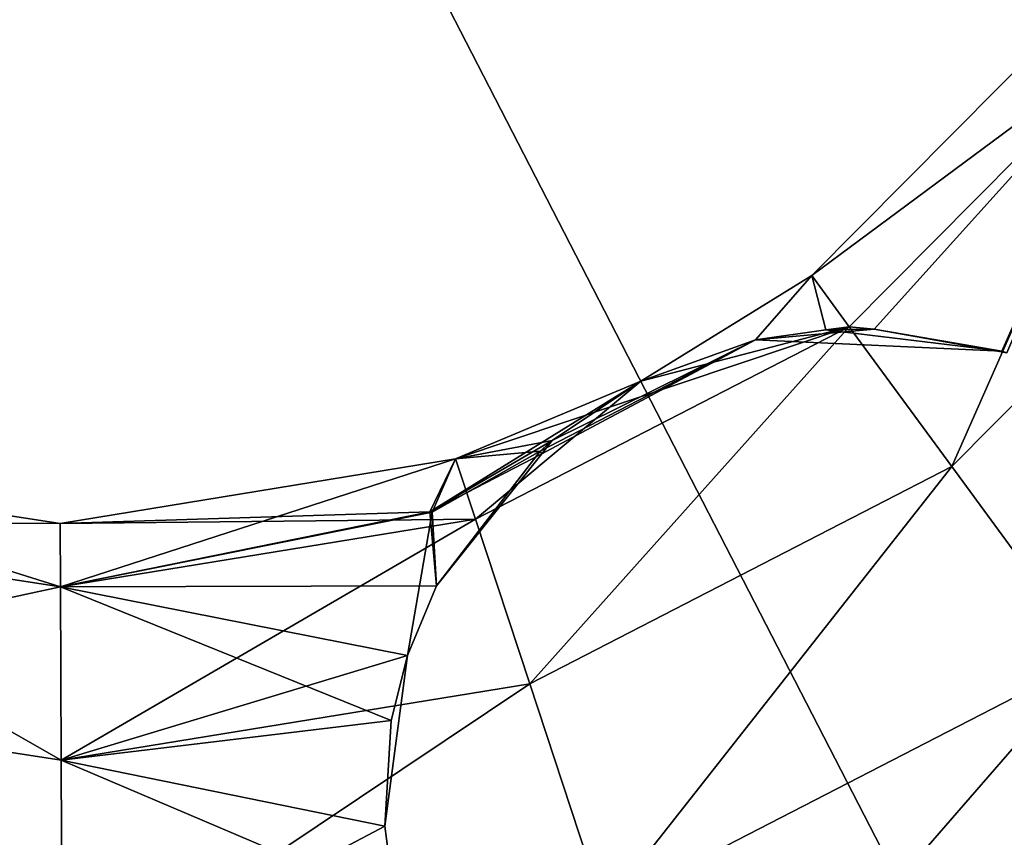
# Model space of a CAD drawing. Header units: millimetres. Extents: x -336 to 335, y 1 to 253.
# Tile 106 of 155: x 249.73 to 255.35, y 39.32 to 43.98. Entities that reach past the tile are written whole.
import ezdxf

# ---------------------------------------------------------------- set-up
doc = ezdxf.new("R2010")
doc.units = ezdxf.units.MM
doc.header["$LTSCALE"] = 25.4
doc.layers.get('0').update_dxf_attribs({"true_color": 0xff5454})

# ---------------------------------------------------------------- blocks, each defined once
blk = doc.blocks.new('COBA-ANTIQUE-III-9043.STL')
at = {"color": 39, "true_color": 0x42361f}
mesh = blk.add_polyface(dxfattribs=at)
corners = [(144.719, 252.7147, 161.661), (274.2148, 1.2573, 161.661), (83.7382, 62.2381, 161.661), (335.1956, 191.7339, 161.661)]
mesh.append_faces([[corners[k] for k in face] for face in [(0, 1, 2), (1, 0, 3)]], dxfattribs={"vtx0": -1, "color": 39})
mesh = blk.add_polyface(dxfattribs=at)
corners = [(274.2148, 1.2573, 167.061), (144.719, 252.7147, 167.061), (83.7382, 62.2381, 167.061), (335.1956, 191.7339, 167.061)]
mesh.append_faces([[corners[k] for k in face] for face in [(0, 1, 2), (1, 0, 3)]], dxfattribs={"vtx0": -1, "color": 39})
at = {"color": 29, "true_color": 0x40301e}
mesh = blk.add_polyface(dxfattribs=at)
corners = [(274.2148, 1.2573, 167.061), (83.7382, 62.2381, 161.661), (274.2148, 1.2573, 161.661), (83.7382, 62.2381, 167.061)]
mesh.append_faces([[corners[k] for k in face] for face in [(0, 1, 2), (1, 0, 3)]], dxfattribs={"vtx0": -1, "color": 29})
at = {"color": 250, "true_color": 0x262626}
mesh = blk.add_polyface(dxfattribs=at)
corners = [(256.1522, 43.9289, 153.011), (254.2506, 42.5183, 151.661), (254.4645, 42.2266, 153.011), (255.8586, 44.1403, 151.661)]
mesh.append_faces([[corners[k] for k in face] for face in [(0, 1, 2), (1, 0, 3)]], dxfattribs={"vtx0": -1, "color": 250})
mesh = blk.add_polyface(dxfattribs=at)
corners = [(254.2506, 42.5183, 151.661), (256.1522, 43.9289, 150.311), (254.4645, 42.2266, 150.311), (255.8586, 44.1403, 151.661)]
mesh.append_faces([[corners[k] for k in face] for face in [(0, 1, 2), (1, 0, 3)]], dxfattribs={"vtx0": -1, "color": 250})
mesh = blk.add_polyface(dxfattribs=at)
corners = [(256.1522, 43.9289, 6.011), (254.2506, 42.5183, 4.661), (254.4645, 42.2266, 6.011), (255.8586, 44.1403, 4.661)]
mesh.append_faces([[corners[k] for k in face] for face in [(0, 1, 2), (1, 0, 3)]], dxfattribs={"vtx0": -1, "color": 250})
mesh = blk.add_polyface(dxfattribs=at)
corners = [(254.2506, 42.5183, 4.661), (256.1522, 43.9289, 3.311), (254.4645, 42.2266, 3.311), (255.8586, 44.1403, 4.661)]
mesh.append_faces([[corners[k] for k in face] for face in [(0, 1, 2), (1, 0, 3)]], dxfattribs={"vtx0": -1, "color": 250})
mesh = blk.add_polyface(dxfattribs=at)
corners = [(255.0489, 41.4296, 153.9993), (256.1522, 43.9289, 153.011), (254.4645, 42.2266, 153.011), (256.9542, 43.3515, 153.9993)]
mesh.append_faces([[corners[k] for k in face] for face in [(0, 1, 2), (1, 0, 3)]], dxfattribs={"vtx0": -1, "color": 250})
mesh = blk.add_polyface(dxfattribs=at)
corners = [(256.1522, 43.9289, 150.311), (254.6061, 42.2136, 150.1585), (254.4645, 42.2266, 150.311)]
mesh.append_faces([[corners[k] for k in face] for face in [(0, 1, 2)]], dxfattribs={"color": 250})
mesh = blk.add_polyface(dxfattribs=at)
corners = [(256.1522, 43.9289, 6.011), (254.4645, 42.2266, 6.011), (254.6061, 42.2136, 6.1635)]
mesh.append_faces([[corners[k] for k in face] for face in [(0, 1, 2)]], dxfattribs={"color": 250})
mesh = blk.add_polyface(dxfattribs=at)
corners = [(256.1522, 43.9289, 3.311), (255.0489, 41.4296, 2.3227), (254.4645, 42.2266, 3.311), (256.9542, 43.3515, 2.3227)]
mesh.append_faces([[corners[k] for k in face] for face in [(0, 1, 2), (1, 0, 3)]], dxfattribs={"vtx0": -1, "color": 250})
mesh = blk.add_polyface(dxfattribs=at)
corners = [(256.1522, 43.9289, 150.311), (255.3621, 42.0781, 149.5343), (254.6061, 42.2136, 150.1585)]
mesh.append_faces([[corners[k] for k in face] for face in [(0, 1, 2)]], dxfattribs={"color": 250})
mesh = blk.add_polyface(dxfattribs=at)
corners = [(256.1522, 43.9289, 6.011), (254.6061, 42.2136, 6.1635), (255.3341, 42.0872, 6.7678)]
mesh.append_faces([[corners[k] for k in face] for face in [(0, 1, 2)]], dxfattribs={"color": 250})
mesh = blk.add_polyface(dxfattribs=at)
corners = [(256.1522, 43.9289, 6.011), (255.3341, 42.0872, 6.7678), (255.3621, 42.0781, 6.7877)]
mesh.append_faces([[corners[k] for k in face] for face in [(0, 1, 2)]], dxfattribs={"color": 250})
mesh = blk.add_polyface(dxfattribs=at)
corners = [(255.8471, 40.3409, 154.361), (256.9542, 43.3515, 153.9993), (255.0489, 41.4296, 153.9993), (258.0498, 42.5627, 154.361)]
mesh.append_faces([[corners[k] for k in face] for face in [(0, 1, 2), (1, 0, 3)]], dxfattribs={"vtx0": -1, "color": 250})
mesh = blk.add_polyface(dxfattribs=at)
corners = [(256.9542, 43.3515, 2.3227), (255.8471, 40.3409, 1.961), (255.0489, 41.4296, 2.3227), (258.0498, 42.5627, 1.961)]
mesh.append_faces([[corners[k] for k in face] for face in [(0, 1, 2), (1, 0, 3)]], dxfattribs={"vtx0": -1, "color": 250})
mesh = blk.add_polyface(dxfattribs=at)
corners = [(254.2506, 42.5183, 151.661), (253.9296, 42.1515, 150.8609), (253.2765, 41.9156, 151.661)]
mesh.append_faces([[corners[k] for k in face] for face in [(0, 1, 2)]], dxfattribs={"color": 250})
mesh = blk.add_polyface(dxfattribs=at)
corners = [(254.4645, 42.2266, 153.011), (254.2506, 42.5183, 151.661), (253.2765, 41.9156, 151.661)]
mesh.append_faces([[corners[k] for k in face] for face in [(0, 1, 2)]], dxfattribs={"color": 250})
mesh = blk.add_polyface(dxfattribs=at)
corners = [(253.9296, 42.1515, 5.4611), (254.2506, 42.5183, 4.661), (253.2765, 41.9156, 4.661)]
mesh.append_faces([[corners[k] for k in face] for face in [(0, 1, 2)]], dxfattribs={"color": 250})
mesh = blk.add_polyface(dxfattribs=at)
corners = [(254.2506, 42.5183, 4.661), (254.4645, 42.2266, 3.311), (253.2765, 41.9156, 4.661)]
mesh.append_faces([[corners[k] for k in face] for face in [(0, 1, 2)]], dxfattribs={"color": 250})
mesh = blk.add_polyface(dxfattribs=at)
corners = [(254.2506, 42.5183, 151.661), (254.3306, 42.209, 150.4287), (253.9296, 42.1515, 150.8609)]
mesh.append_faces([[corners[k] for k in face] for face in [(0, 1, 2)]], dxfattribs={"color": 250})
mesh = blk.add_polyface(dxfattribs=at)
corners = [(254.3306, 42.209, 5.8933), (254.2506, 42.5183, 4.661), (253.9296, 42.1515, 5.4611)]
mesh.append_faces([[corners[k] for k in face] for face in [(0, 1, 2)]], dxfattribs={"color": 250})
mesh = blk.add_polyface(dxfattribs=at)
corners = [(254.2506, 42.5183, 151.661), (254.4645, 42.2266, 150.311), (254.3306, 42.209, 150.4287)]
mesh.append_faces([[corners[k] for k in face] for face in [(0, 1, 2)]], dxfattribs={"color": 250})
mesh = blk.add_polyface(dxfattribs=at)
corners = [(254.4645, 42.2266, 6.011), (254.2506, 42.5183, 4.661), (254.3306, 42.209, 5.8933)]
mesh.append_faces([[corners[k] for k in face] for face in [(0, 1, 2)]], dxfattribs={"color": 250})
mesh = blk.add_polyface(dxfattribs=at)
corners = [(253.2765, 41.9156, 4.661), (254.4645, 42.2266, 3.311), (252.2201, 41.4727, 4.661)]
mesh.append_faces([[corners[k] for k in face] for face in [(0, 1, 2)]], dxfattribs={"color": 250})
mesh = blk.add_polyface(dxfattribs=at)
corners = [(252.2201, 41.4727, 4.661), (254.4645, 42.2266, 3.311), (252.3334, 41.1291, 3.311)]
mesh.append_faces([[corners[k] for k in face] for face in [(0, 1, 2)]], dxfattribs={"color": 250})
mesh = blk.add_polyface(dxfattribs=at)
corners = [(254.4645, 42.2266, 153.011), (253.2765, 41.9156, 151.661), (252.3334, 41.1291, 153.011)]
mesh.append_faces([[corners[k] for k in face] for face in [(0, 1, 2)]], dxfattribs={"color": 250})
mesh = blk.add_polyface(dxfattribs=at)
corners = [(252.6428, 40.1905, 153.9993), (254.4645, 42.2266, 153.011), (252.3334, 41.1291, 153.011), (255.0489, 41.4296, 153.9993)]
mesh.append_faces([[corners[k] for k in face] for face in [(0, 1, 2), (1, 0, 3)]], dxfattribs={"vtx0": -1, "color": 250})
mesh = blk.add_polyface(dxfattribs=at)
corners = [(254.4645, 42.2266, 3.311), (252.6428, 40.1905, 2.3227), (252.3334, 41.1291, 3.311), (255.0489, 41.4296, 2.3227)]
mesh.append_faces([[corners[k] for k in face] for face in [(0, 1, 2), (1, 0, 3)]], dxfattribs={"vtx0": -1, "color": 250})
mesh = blk.add_polyface(dxfattribs=at)
corners = [(253.9296, 42.1515, 150.8609), (255.3341, 42.0872, 6.7678), (254.6061, 42.2136, 6.1635)]
mesh.append_faces([[corners[k] for k in face] for face in [(0, 1, 2)]], dxfattribs={"color": 250})
mesh = blk.add_polyface(dxfattribs=at)
corners = [(253.9296, 42.1515, 150.8609), (254.6061, 42.2136, 6.1635), (254.3306, 42.209, 5.8933)]
mesh.append_faces([[corners[k] for k in face] for face in [(0, 1, 2)]], dxfattribs={"color": 250})
mesh = blk.add_polyface(dxfattribs=at)
corners = [(254.3306, 42.209, 150.4287), (254.6061, 42.2136, 150.1585), (255.3341, 42.0872, 6.7678)]
mesh.append_faces([[corners[k] for k in face] for face in [(0, 1, 2)]], dxfattribs={"color": 250})
mesh = blk.add_polyface(dxfattribs=at)
corners = [(254.6061, 42.2136, 150.1585), (255.3621, 42.0781, 149.5343), (255.3341, 42.0872, 6.7678)]
mesh.append_faces([[corners[k] for k in face] for face in [(0, 1, 2)]], dxfattribs={"color": 250})
mesh = blk.add_polyface(dxfattribs=at)
corners = [(253.9296, 42.1515, 150.8609), (254.3306, 42.209, 150.4287), (255.3341, 42.0872, 6.7678)]
mesh.append_faces([[corners[k] for k in face] for face in [(0, 1, 2)]], dxfattribs={"color": 250})
mesh = blk.add_polyface(dxfattribs=at)
corners = [(253.9296, 42.1515, 150.8609), (254.3306, 42.209, 5.8933), (253.9296, 42.1515, 5.4611)]
mesh.append_faces([[corners[k] for k in face] for face in [(0, 1, 2)]], dxfattribs={"color": 250})
mesh = blk.add_polyface(dxfattribs=at)
corners = [(252.7014, 41.5175, 5.4669), (253.9296, 42.1515, 5.4611), (252.7711, 41.5784, 5.3637)]
mesh.append_faces([[corners[k] for k in face] for face in [(0, 1, 2)]], dxfattribs={"color": 250})
mesh = blk.add_polyface(dxfattribs=at)
corners = [(252.7108, 41.5026, 150.8609), (253.9296, 42.1515, 5.4611), (252.7014, 41.5175, 5.4669)]
mesh.append_faces([[corners[k] for k in face] for face in [(0, 1, 2)]], dxfattribs={"color": 250})
mesh = blk.add_polyface(dxfattribs=at)
corners = [(252.7711, 41.5784, 150.9583), (253.9296, 42.1515, 150.8609), (252.7108, 41.5026, 150.8609)]
mesh.append_faces([[corners[k] for k in face] for face in [(0, 1, 2)]], dxfattribs={"color": 250})
mesh = blk.add_polyface(dxfattribs=at)
corners = [(253.9296, 42.1515, 150.8609), (253.9296, 42.1515, 5.4611), (252.7108, 41.5026, 150.8609)]
mesh.append_faces([[corners[k] for k in face] for face in [(0, 1, 2)]], dxfattribs={"color": 250})
mesh = blk.add_polyface(dxfattribs=at)
corners = [(253.9296, 42.1515, 5.4611), (253.2765, 41.9156, 4.661), (252.7711, 41.5784, 5.3637)]
mesh.append_faces([[corners[k] for k in face] for face in [(0, 1, 2)]], dxfattribs={"color": 250})
mesh = blk.add_polyface(dxfattribs=at)
corners = [(253.2765, 41.9156, 151.661), (253.9296, 42.1515, 150.8609), (252.7711, 41.5784, 150.9583)]
mesh.append_faces([[corners[k] for k in face] for face in [(0, 1, 2)]], dxfattribs={"color": 250})
mesh = blk.add_polyface(dxfattribs=at)
corners = [(255.3621, 42.0781, 149.5343), (255.3621, 42.0781, 6.7877), (255.3341, 42.0872, 6.7678)]
mesh.append_faces([[corners[k] for k in face] for face in [(0, 1, 2)]], dxfattribs={"color": 250})
mesh = blk.add_polyface(dxfattribs=at)
corners = [(253.2765, 41.9156, 151.661), (252.0735, 41.1722, 150.5414), (252.2201, 41.4727, 151.661)]
mesh.append_faces([[corners[k] for k in face] for face in [(0, 1, 2)]], dxfattribs={"color": 250})
mesh = blk.add_polyface(dxfattribs=at)
corners = [(253.2765, 41.9156, 151.661), (252.7711, 41.5784, 150.9583), (252.0735, 41.1722, 150.5414)]
mesh.append_faces([[corners[k] for k in face] for face in [(0, 1, 2)]], dxfattribs={"color": 250})
mesh = blk.add_polyface(dxfattribs=at)
corners = [(252.3334, 41.1291, 153.011), (253.2765, 41.9156, 151.661), (252.2201, 41.4727, 151.661)]
mesh.append_faces([[corners[k] for k in face] for face in [(0, 1, 2)]], dxfattribs={"color": 250})
mesh = blk.add_polyface(dxfattribs=at)
corners = [(252.7711, 41.5784, 5.3637), (253.2765, 41.9156, 4.661), (252.2201, 41.4727, 4.661)]
mesh.append_faces([[corners[k] for k in face] for face in [(0, 1, 2)]], dxfattribs={"color": 250})
mesh = blk.add_polyface(dxfattribs=at)
corners = [(252.0735, 41.1722, 150.5414), (252.7108, 41.5026, 150.8609), (252.111, 40.7489, 149.8922), (252.7711, 41.5784, 150.9583)]
mesh.append_faces([[corners[k] for k in face] for face in [(0, 1, 2), (1, 0, 3)]], dxfattribs={"vtx0": -1, "color": 250})
mesh = blk.add_polyface(dxfattribs=at)
corners = [(252.7014, 41.5175, 5.4669), (252.7711, 41.5784, 5.3637), (252.2201, 41.4727, 4.661)]
mesh.append_faces([[corners[k] for k in face] for face in [(0, 1, 2)]], dxfattribs={"color": 250})
mesh = blk.add_polyface(dxfattribs=at)
corners = [(252.111, 40.7489, 6.4298), (252.7014, 41.5175, 5.4669), (252.0861, 41.1703, 5.7924)]
mesh.append_faces([[corners[k] for k in face] for face in [(0, 1, 2)]], dxfattribs={"color": 250})
mesh = blk.add_polyface(dxfattribs=at)
corners = [(252.0861, 41.1703, 5.7924), (252.7014, 41.5175, 5.4669), (252.2201, 41.4727, 4.661)]
mesh.append_faces([[corners[k] for k in face] for face in [(0, 1, 2)]], dxfattribs={"color": 250})
mesh = blk.add_polyface(dxfattribs=at)
corners = [(252.7014, 41.5175, 5.4669), (252.111, 40.7489, 149.8922), (252.7108, 41.5026, 150.8609)]
mesh.append_faces([[corners[k] for k in face] for face in [(0, 1, 2)]], dxfattribs={"color": 250})
mesh = blk.add_polyface(dxfattribs=at)
corners = [(252.7014, 41.5175, 5.4669), (252.111, 40.7489, 6.4298), (252.111, 40.7489, 149.8922)]
mesh.append_faces([[corners[k] for k in face] for face in [(0, 1, 2)]], dxfattribs={"color": 250})
mesh = blk.add_polyface(dxfattribs=at)
corners = [(247.5982, 41.1087, 153.011), (249.9659, 41.1056, 151.661), (247.7085, 41.4532, 151.661), (249.9674, 40.7439, 153.011)]
mesh.append_faces([[corners[k] for k in face] for face in [(0, 1, 2), (1, 0, 3)]], dxfattribs={"vtx0": -1, "color": 250})
mesh = blk.add_polyface(dxfattribs=at)
corners = [(247.7085, 41.4532, 151.661), (249.9674, 40.7439, 150.311), (247.5982, 41.1087, 150.311), (249.9659, 41.1056, 151.661)]
mesh.append_faces([[corners[k] for k in face] for face in [(0, 1, 2), (1, 0, 3)]], dxfattribs={"vtx0": -1, "color": 250})
mesh = blk.add_polyface(dxfattribs=at)
corners = [(247.7085, 41.4532, 4.661), (249.9674, 40.7439, 3.311), (247.5982, 41.1087, 3.311), (249.9659, 41.1056, 4.661)]
mesh.append_faces([[corners[k] for k in face] for face in [(0, 1, 2), (1, 0, 3)]], dxfattribs={"vtx0": -1, "color": 250})
mesh = blk.add_polyface(dxfattribs=at)
corners = [(247.5982, 41.1087, 6.011), (249.9659, 41.1056, 4.661), (247.7085, 41.4532, 4.661), (249.9674, 40.7439, 6.011)]
mesh.append_faces([[corners[k] for k in face] for face in [(0, 1, 2), (1, 0, 3)]], dxfattribs={"vtx0": -1, "color": 250})
mesh = blk.add_polyface(dxfattribs=at)
corners = [(249.9674, 40.7439, 153.011), (252.2201, 41.4727, 151.661), (249.9659, 41.1056, 151.661), (252.3334, 41.1291, 153.011)]
mesh.append_faces([[corners[k] for k in face] for face in [(0, 1, 2), (1, 0, 3)]], dxfattribs={"vtx0": -1, "color": 250})
mesh = blk.add_polyface(dxfattribs=at)
corners = [(252.2201, 41.4727, 151.661), (252.0735, 41.1722, 150.5414), (249.9659, 41.1056, 151.661)]
mesh.append_faces([[corners[k] for k in face] for face in [(0, 1, 2)]], dxfattribs={"color": 250})
mesh = blk.add_polyface(dxfattribs=at)
corners = [(249.9659, 41.1056, 4.661), (252.3334, 41.1291, 3.311), (249.9674, 40.7439, 3.311), (252.2201, 41.4727, 4.661)]
mesh.append_faces([[corners[k] for k in face] for face in [(0, 1, 2), (1, 0, 3)]], dxfattribs={"vtx0": -1, "color": 250})
mesh = blk.add_polyface(dxfattribs=at)
corners = [(249.9674, 40.7439, 6.011), (252.2201, 41.4727, 4.661), (249.9659, 41.1056, 4.661)]
mesh.append_faces([[corners[k] for k in face] for face in [(0, 1, 2)]], dxfattribs={"color": 250})
mesh = blk.add_polyface(dxfattribs=at)
corners = [(249.9674, 40.7439, 6.011), (252.0861, 41.1703, 5.7924), (252.2201, 41.4727, 4.661)]
mesh.append_faces([[corners[k] for k in face] for face in [(0, 1, 2)]], dxfattribs={"color": 250})
mesh = blk.add_polyface(dxfattribs=at)
corners = [(253.0656, 38.9084, 154.361), (255.0489, 41.4296, 153.9993), (252.6428, 40.1905, 153.9993), (255.8471, 40.3409, 154.361)]
mesh.append_faces([[corners[k] for k in face] for face in [(0, 1, 2), (1, 0, 3)]], dxfattribs={"vtx0": -1, "color": 250})
mesh = blk.add_polyface(dxfattribs=at)
corners = [(255.0489, 41.4296, 2.3227), (253.0656, 38.9084, 1.961), (252.6428, 40.1905, 2.3227), (255.8471, 40.3409, 1.961)]
mesh.append_faces([[corners[k] for k in face] for face in [(0, 1, 2), (1, 0, 3)]], dxfattribs={"vtx0": -1, "color": 250})
mesh = blk.add_polyface(dxfattribs=at)
corners = [(249.9659, 41.1056, 151.661), (252.0735, 41.1722, 150.5414), (249.9674, 40.7439, 150.311)]
mesh.append_faces([[corners[k] for k in face] for face in [(0, 1, 2)]], dxfattribs={"color": 250})
mesh = blk.add_polyface(dxfattribs=at)
corners = [(252.0735, 41.1722, 150.5414), (252.111, 40.7489, 149.8922), (249.9674, 40.7439, 150.311)]
mesh.append_faces([[corners[k] for k in face] for face in [(0, 1, 2)]], dxfattribs={"color": 250})
mesh = blk.add_polyface(dxfattribs=at)
corners = [(251.9457, 40.3523, 6.7591), (252.0861, 41.1703, 5.7924), (249.9674, 40.7439, 6.011)]
mesh.append_faces([[corners[k] for k in face] for face in [(0, 1, 2)]], dxfattribs={"color": 250})
mesh = blk.add_polyface(dxfattribs=at)
corners = [(252.0861, 41.1703, 5.7924), (251.9457, 40.3523, 6.7591), (252.111, 40.7489, 6.4298)]
mesh.append_faces([[corners[k] for k in face] for face in [(0, 1, 2)]], dxfattribs={"color": 250})
mesh = blk.add_polyface(dxfattribs=at)
corners = [(247.2969, 40.1674, 153.9993), (249.9674, 40.7439, 153.011), (247.5982, 41.1087, 153.011), (249.9717, 39.7556, 153.9993)]
mesh.append_faces([[corners[k] for k in face] for face in [(0, 1, 2), (1, 0, 3)]], dxfattribs={"vtx0": -1, "color": 250})
mesh = blk.add_polyface(dxfattribs=at)
corners = [(247.5982, 41.1087, 150.311), (249.9717, 39.7556, 149.3227), (247.2969, 40.1674, 149.3227), (249.9674, 40.7439, 150.311)]
mesh.append_faces([[corners[k] for k in face] for face in [(0, 1, 2), (1, 0, 3)]], dxfattribs={"vtx0": -1, "color": 250})
mesh = blk.add_polyface(dxfattribs=at)
corners = [(247.5982, 41.1087, 3.311), (249.9717, 39.7556, 2.3227), (247.2969, 40.1674, 2.3227), (249.9674, 40.7439, 3.311)]
mesh.append_faces([[corners[k] for k in face] for face in [(0, 1, 2), (1, 0, 3)]], dxfattribs={"vtx0": -1, "color": 250})
mesh = blk.add_polyface(dxfattribs=at)
corners = [(247.2969, 40.1674, 6.9993), (249.9674, 40.7439, 6.011), (247.5982, 41.1087, 6.011), (249.9717, 39.7556, 6.9993)]
mesh.append_faces([[corners[k] for k in face] for face in [(0, 1, 2), (1, 0, 3)]], dxfattribs={"vtx0": -1, "color": 250})
mesh = blk.add_polyface(dxfattribs=at)
corners = [(249.9717, 39.7556, 153.9993), (252.3334, 41.1291, 153.011), (249.9674, 40.7439, 153.011), (252.6428, 40.1905, 153.9993)]
mesh.append_faces([[corners[k] for k in face] for face in [(0, 1, 2), (1, 0, 3)]], dxfattribs={"vtx0": -1, "color": 250})
mesh = blk.add_polyface(dxfattribs=at)
corners = [(252.3334, 41.1291, 3.311), (249.9717, 39.7556, 2.3227), (249.9674, 40.7439, 3.311), (252.6428, 40.1905, 2.3227)]
mesh.append_faces([[corners[k] for k in face] for face in [(0, 1, 2), (1, 0, 3)]], dxfattribs={"vtx0": -1, "color": 250})
mesh = blk.add_polyface(dxfattribs=at)
corners = [(252.111, 40.7489, 149.8922), (251.9457, 40.3523, 149.5629), (249.9674, 40.7439, 150.311)]
mesh.append_faces([[corners[k] for k in face] for face in [(0, 1, 2)]], dxfattribs={"color": 250})
mesh = blk.add_polyface(dxfattribs=at)
corners = [(251.9457, 40.3523, 149.5629), (249.9717, 39.7556, 149.3227), (249.9674, 40.7439, 150.311)]
mesh.append_faces([[corners[k] for k in face] for face in [(0, 1, 2)]], dxfattribs={"color": 250})
mesh = blk.add_polyface(dxfattribs=at)
corners = [(251.9457, 40.3523, 6.7591), (249.9674, 40.7439, 6.011), (251.8533, 39.9815, 6.9934)]
mesh.append_faces([[corners[k] for k in face] for face in [(0, 1, 2)]], dxfattribs={"color": 250})
mesh = blk.add_polyface(dxfattribs=at)
corners = [(251.8533, 39.9815, 6.9934), (249.9674, 40.7439, 6.011), (249.9717, 39.7556, 6.9993)]
mesh.append_faces([[corners[k] for k in face] for face in [(0, 1, 2)]], dxfattribs={"color": 250})
mesh = blk.add_polyface(dxfattribs=at)
corners = [(252.111, 40.7489, 149.8922), (251.9457, 40.3523, 6.7591), (251.9457, 40.3523, 149.5629), (252.111, 40.7489, 6.4298)]
mesh.append_faces([[corners[k] for k in face] for face in [(0, 1, 2), (1, 0, 3)]], dxfattribs={"vtx0": -1, "color": 250})
mesh = blk.add_polyface(dxfattribs=at)
corners = [(251.9457, 40.3523, 149.5629), (251.8533, 39.9815, 149.3286), (249.9717, 39.7556, 149.3227)]
mesh.append_faces([[corners[k] for k in face] for face in [(0, 1, 2)]], dxfattribs={"color": 250})
mesh = blk.add_polyface(dxfattribs=at)
corners = [(251.9457, 40.3523, 149.5629), (251.8161, 39.3789, 7.2461), (251.8533, 39.9815, 149.3286)]
mesh.append_faces([[corners[k] for k in face] for face in [(0, 1, 2)]], dxfattribs={"color": 250})
mesh = blk.add_polyface(dxfattribs=at)
corners = [(251.9457, 40.3523, 149.5629), (251.8533, 39.9815, 6.9934), (251.8161, 39.3789, 7.2461)]
mesh.append_faces([[corners[k] for k in face] for face in [(0, 1, 2)]], dxfattribs={"color": 250})
mesh = blk.add_polyface(dxfattribs=at)
corners = [(251.9457, 40.3523, 6.7591), (251.8533, 39.9815, 6.9934), (251.9457, 40.3523, 149.5629)]
mesh.append_faces([[corners[k] for k in face] for face in [(0, 1, 2)]], dxfattribs={"color": 250})
mesh = blk.add_polyface(dxfattribs=at)
corners = [(253.4883, 37.6263, 153.9993), (255.8471, 40.3409, 154.361), (253.0656, 38.9084, 154.361), (256.6453, 39.2521, 153.9993)]
mesh.append_faces([[corners[k] for k in face] for face in [(0, 1, 2), (1, 0, 3)]], dxfattribs={"vtx0": -1, "color": 250})
mesh = blk.add_polyface(dxfattribs=at)
corners = [(255.8471, 40.3409, 1.961), (253.4883, 37.6263, 2.3227), (253.0656, 38.9084, 1.961), (256.6453, 39.2521, 2.3227)]
mesh.append_faces([[corners[k] for k in face] for face in [(0, 1, 2), (1, 0, 3)]], dxfattribs={"vtx0": -1, "color": 250})
mesh = blk.add_polyface(dxfattribs=at)
corners = [(249.9775, 38.4056, 154.361), (252.6428, 40.1905, 153.9993), (249.9717, 39.7556, 153.9993), (253.0656, 38.9084, 154.361)]
mesh.append_faces([[corners[k] for k in face] for face in [(0, 1, 2), (1, 0, 3)]], dxfattribs={"vtx0": -1, "color": 250})
mesh = blk.add_polyface(dxfattribs=at)
corners = [(252.6428, 40.1905, 2.3227), (249.9775, 38.4056, 1.961), (249.9717, 39.7556, 2.3227), (253.0656, 38.9084, 1.961)]
mesh.append_faces([[corners[k] for k in face] for face in [(0, 1, 2), (1, 0, 3)]], dxfattribs={"vtx0": -1, "color": 250})
mesh = blk.add_polyface(dxfattribs=at)
corners = [(249.9775, 38.4056, 154.361), (247.2969, 40.1674, 153.9993), (246.8853, 38.8817, 154.361), (249.9717, 39.7556, 153.9993)]
mesh.append_faces([[corners[k] for k in face] for face in [(0, 1, 2), (1, 0, 3)]], dxfattribs={"vtx0": -1, "color": 250})
mesh = blk.add_polyface(dxfattribs=at)
corners = [(247.2969, 40.1674, 149.3227), (249.9775, 38.4056, 148.961), (246.8853, 38.8817, 148.961), (249.9717, 39.7556, 149.3227)]
mesh.append_faces([[corners[k] for k in face] for face in [(0, 1, 2), (1, 0, 3)]], dxfattribs={"vtx0": -1, "color": 250})
mesh = blk.add_polyface(dxfattribs=at)
corners = [(247.2969, 40.1674, 2.3227), (249.9775, 38.4056, 1.961), (246.8853, 38.8817, 1.961), (249.9717, 39.7556, 2.3227)]
mesh.append_faces([[corners[k] for k in face] for face in [(0, 1, 2), (1, 0, 3)]], dxfattribs={"vtx0": -1, "color": 250})
mesh = blk.add_polyface(dxfattribs=at)
corners = [(249.9775, 38.4056, 7.361), (247.2969, 40.1674, 6.9993), (246.8853, 38.8817, 7.361), (249.9717, 39.7556, 6.9993)]
mesh.append_faces([[corners[k] for k in face] for face in [(0, 1, 2), (1, 0, 3)]], dxfattribs={"vtx0": -1, "color": 250})
mesh = blk.add_polyface(dxfattribs=at)
corners = [(251.8533, 39.9815, 149.3286), (251.8161, 39.3789, 149.0759), (249.9717, 39.7556, 149.3227)]
mesh.append_faces([[corners[k] for k in face] for face in [(0, 1, 2)]], dxfattribs={"color": 250})
mesh = blk.add_polyface(dxfattribs=at)
corners = [(251.8533, 39.9815, 6.9934), (249.9717, 39.7556, 6.9993), (251.8161, 39.3789, 7.2461)]
mesh.append_faces([[corners[k] for k in face] for face in [(0, 1, 2)]], dxfattribs={"color": 250})
mesh = blk.add_polyface(dxfattribs=at)
corners = [(251.8533, 39.9815, 149.3286), (251.8161, 39.3789, 7.2461), (251.8161, 39.3789, 149.0759)]
mesh.append_faces([[corners[k] for k in face] for face in [(0, 1, 2)]], dxfattribs={"color": 250})
mesh = blk.add_polyface(dxfattribs=at)
corners = [(251.8161, 39.3789, 149.0759), (249.9775, 38.4056, 148.961), (249.9717, 39.7556, 149.3227)]
mesh.append_faces([[corners[k] for k in face] for face in [(0, 1, 2)]], dxfattribs={"color": 250})
mesh = blk.add_polyface(dxfattribs=at)
corners = [(251.8735, 38.9455, 7.3391), (251.8161, 39.3789, 7.2461), (249.9717, 39.7556, 6.9993)]
mesh.append_faces([[corners[k] for k in face] for face in [(0, 1, 2)]], dxfattribs={"color": 250})
mesh = blk.add_polyface(dxfattribs=at)
corners = [(251.8735, 38.9455, 7.3391), (249.9717, 39.7556, 6.9993), (249.9775, 38.4056, 7.361)]
mesh.append_faces([[corners[k] for k in face] for face in [(0, 1, 2)]], dxfattribs={"color": 250})
mesh = blk.add_polyface(dxfattribs=at)
corners = [(251.8735, 38.9455, 148.9829), (249.9775, 38.4056, 148.961), (251.8161, 39.3789, 149.0759)]
mesh.append_faces([[corners[k] for k in face] for face in [(0, 1, 2)]], dxfattribs={"color": 250})
mesh = blk.add_polyface(dxfattribs=at)
corners = [(251.8161, 39.3789, 149.0759), (251.8735, 38.9455, 7.3391), (251.8735, 38.9455, 148.9829), (251.8161, 39.3789, 7.2461)]
mesh.append_faces([[corners[k] for k in face] for face in [(0, 1, 2), (1, 0, 3)]], dxfattribs={"vtx0": -1, "color": 250})

msp = doc.modelspace()

# ---------------------------------------------------------------- block references
at = {"color": 0}
msp.add_blockref('COBA-ANTIQUE-III-9043.STL', (0, 0), dxfattribs=at)

doc.saveas('drawing.dxf')
